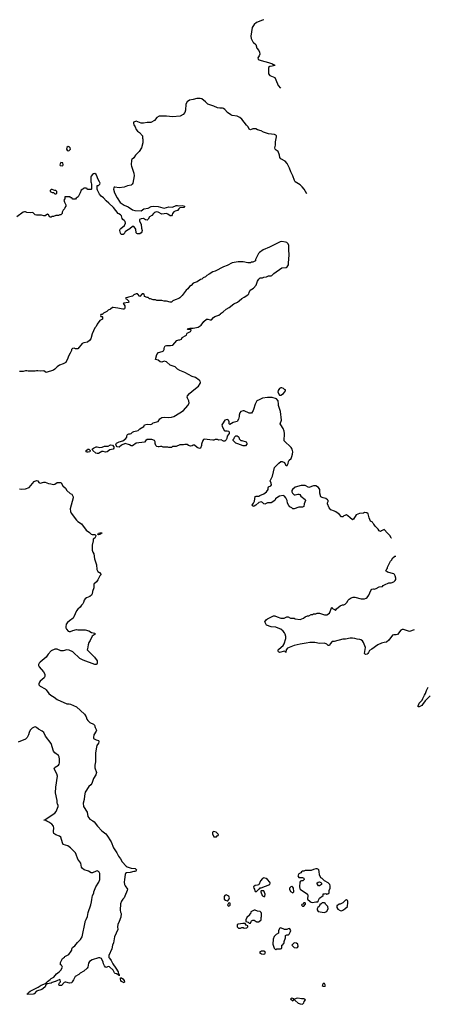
# Model space of a CAD drawing. Header units: inches. Extents: x 2348423 to 2474978, y 460702 to 613625.
# Tile 62 of 113: x 2436153 to 2442912, y 528638 to 544838. Entities that reach past the tile are written whole.
import ezdxf

# ---------------------------------------------------------------- set-up
doc = ezdxf.new("R2010")
doc.units = ezdxf.units.IN
doc.header["$MEASUREMENT"] = 0
for name, color, linetype in [('C4532', 7, 'Continuous'), ('C4533', 7, 'Continuous'), ('C4534', 7, 'Continuous'), ('C4542', 7, 'Continuous'), ('C4543', 7, 'Continuous'), ('C4544', 7, 'Continuous')]:
    doc.layers.add(name, color=color, linetype=linetype)

msp = doc.modelspace()

# ---------------------------------------------------------------- linework, layer by layer
at = {"layer": 'C4532', "color": 5}
for points, elevation in [([(2437788, 530000), (2437767, 529950), (2437763, 529910), (2437766, 529870), (2437713, 529750), (2437697, 529650), (2437683, 529610), (2437671, 529549), (2437619, 529441), (2437622, 529410), (2437630, 529395), (2437657, 529357), (2437684, 529304), (2437735, 529235), (2437774, 529170), (2437781, 529141), (2437791, 529129), (2437791, 529109), (2437787, 529127), (2437770, 529125), (2437757, 529137), (2437726, 529146), (2437715, 529155), (2437690, 529197), (2437630, 529255), (2437610, 529258), (2437590, 529248), (2437570, 529246), (2437549, 529269), (2437530, 529306), (2437528, 529330), (2437498, 529390), (2437470, 529402), (2437450, 529402), (2437348, 529372), (2437300, 529340), (2437283, 529317), (2437275, 529250), (2437265, 529230), (2437210, 529185), (2437150, 529153), (2437124, 529130), (2437067, 529093), (2437040, 529040), (2437018, 529010), (2437010, 528989), (2436974, 528986), (2436910, 529003), (2436899, 529001), (2436883, 528997), (2436839, 528950), (2436830, 528945), (2436810, 528945), (2436802, 528950), (2436798, 528970), (2436807, 528993), (2436826, 529010), (2436822, 529042), (2436810, 529046), (2436802, 529038), (2436774, 529030), (2436745, 529015), (2436735, 529015), (2436690, 528998), (2436673, 528987), (2436603, 528977), (2436584, 528956), (2436572, 528928), (2436540, 528900), (2436516, 528884), (2436430, 528853), (2436390, 528813), (2436375, 528805), (2436282, 528802), (2436278, 528810), (2436287, 528813), (2436297, 528830), (2436328, 528852), (2436458, 528922), (2436505, 528955), (2436580, 528980), (2436609, 529011), (2436655, 529045), (2436670, 529062), (2436713, 529087), (2436760, 529140), (2436802, 529170), (2436830, 529198), (2436858, 529250), (2436842, 529282), (2436826, 529290), (2436827, 529327), (2436858, 529390), (2436888, 529412), (2436896, 529424), (2436960, 529460), (2437002, 529510), (2437009, 529530), (2437009, 529550), (2437022, 529570), (2437060, 529600), (2437106, 529654), (2437156, 529704), (2437179, 529750), (2437229, 529991), (2437233, 530000)], 60), ([(2439878, 530000), (2439878, 529998), (2439912, 529992), (2439930, 529974), (2439950, 529974), (2439963, 530000)], 80)]:
    msp.add_lwpolyline(points, dxfattribs=dict(at, elevation=elevation))
for points, elevation in [([(2439828, 529968), (2439750, 529957), (2439732, 529950), (2439733, 529913), (2439753, 529893), (2439790, 529892), (2439810, 529902), (2439830, 529902), (2439850, 529892), (2439890, 529894), (2439906, 529910), (2439906, 529930), (2439882, 529942), (2439867, 529967)], 80), ([(2437870, 528990), (2437830, 529015), (2437818, 529030), (2437810, 529050), (2437810, 529074), (2437830, 529074), (2437850, 529057), (2437870, 529030), (2437878, 529002)], 60)]:
    msp.add_lwpolyline(points, close=True, dxfattribs=dict(at, elevation=elevation))
at = {"layer": 'C4533', "color": 5}
for points, elevation in [([(2437525, 540000), (2437513, 539987), (2437490, 539986), (2437485, 539970), (2437490, 539954), (2437510, 539954), (2437514, 539950), (2437514, 539910), (2437470, 539888), (2437431, 539830), (2437411, 539790), (2437391, 539769), (2437348, 539672), (2437324, 539590), (2437302, 539558), (2437270, 539533), (2437210, 539524), (2437182, 539510), (2437110, 539422), (2437070, 539422), (2437050, 539433), (2437025, 539430), (2437006, 539410), (2437005, 539395), (2436985, 539350), (2436957, 539303), (2436946, 539270), (2436910, 539198), (2436866, 539174), (2436810, 539154), (2436771, 539129), (2436734, 539086), (2436710, 539074), (2436590, 539035), (2436550, 539062), (2436490, 539055), (2436450, 539062), (2436430, 539062), (2436410, 539055), (2436290, 539055), (2436270, 539062), (2436250, 539062), (2436211, 539049), (2436150, 539049)], 60), ([(2440000, 538425), (2439994, 538406), (2439970, 538366), (2439958, 538362), (2439930, 538364), (2439850, 538404), (2439830, 538404), (2439792, 538390), (2439778, 538370), (2439765, 538330), (2439765, 538310), (2439755, 538265), (2439731, 538229), (2439667, 538213), (2439610, 538178), (2439602, 538190), (2439600, 538220), (2439588, 538250), (2439570, 538259), (2439530, 538249), (2439491, 538190), (2439483, 538170), (2439486, 538150), (2439520, 538080), (2439532, 538072), (2439570, 538076), (2439594, 538070), (2439602, 538050), (2439602, 538030), (2439582, 538010), (2439570, 537986), (2439565, 537950), (2439550, 537928), (2439530, 537906), (2439510, 537906), (2439470, 537924), (2439430, 537921), (2439410, 537929), (2439371, 537929), (2439350, 537922), (2439330, 537922), (2439190, 537937), (2439178, 537930), (2439168, 537912), (2439148, 537852), (2439146, 537830), (2439131, 537790), (2439110, 537782), (2439077, 537797), (2439030, 537839), (2439010, 537839), (2438990, 537829), (2438964, 537824), (2438934, 537834), (2438910, 537848), (2438870, 537848), (2438850, 537842), (2438790, 537844), (2438730, 537817), (2438670, 537817), (2438650, 537802), (2438610, 537798), (2438590, 537806), (2438513, 537807), (2438490, 537818), (2438470, 537818), (2438450, 537808), (2438430, 537808), (2438410, 537818), (2438395, 537835), (2438383, 537863), (2438382, 537890), (2438373, 537913), (2438329, 537929), (2438292, 537932), (2438250, 537929), (2438230, 537914), (2438210, 537889), (2438070, 537869), (2438010, 537829), (2437990, 537829), (2437962, 537842), (2437890, 537863), (2437830, 537836), (2437790, 537807), (2437758, 537810), (2437739, 537830), (2437735, 537850), (2437749, 537871), (2437789, 537891), (2437849, 537911), (2437898, 537950), (2437915, 537970), (2437918, 537990), (2437930, 538012), (2437950, 538022), (2437970, 538022), (2437990, 538031), (2438009, 538051), (2438030, 538061), (2438102, 538078), (2438130, 538105), (2438195, 538145), (2438210, 538172), (2438250, 538185), (2438310, 538178), (2438332, 538188), (2438350, 538205), (2438430, 538225), (2438462, 538270), (2438490, 538291), (2438544, 538296), (2438610, 538293), (2438650, 538297), (2438690, 538311), (2438790, 538368), (2438849, 538410), (2438919, 538490), (2438944, 538530), (2438937, 538570), (2438914, 538610), (2438909, 538630), (2438914, 538650), (2438950, 538690), (2438990, 538727), (2439095, 538810), (2439122, 538850), (2439128, 538870), (2439122, 538890), (2439108, 538910), (2439049, 538950), (2438990, 538969), (2438870, 539036), (2438790, 539064), (2438749, 539090), (2438710, 539124), (2438630, 539154), (2438569, 539210), (2438530, 539222), (2438490, 539202), (2438468, 539209), (2438430, 539234), (2438390, 539249), (2438408, 539330), (2438440, 539360), (2438500, 539380), (2438518, 539390), (2438529, 539410), (2438529, 539430), (2438535, 539450), (2438548, 539470), (2438570, 539475), (2438635, 539475), (2438675, 539485), (2438742, 539558), (2438770, 539571), (2438789, 539571), (2438816, 539584), (2438830, 539612), (2438890, 539642), (2438898, 539650), (2438902, 539670), (2438910, 539682), (2438966, 539710), (2438978, 539730), (2438975, 539735), (2438920, 539740), (2438908, 539750), (2438956, 539764), (2439010, 539761), (2439090, 539779), (2439139, 539810), (2439184, 539870), (2439230, 539911), (2439250, 539911), (2439290, 539899), (2439310, 539898), (2439343, 539937), (2439365, 539955), (2439430, 539976), (2439457, 540000)], 60), ([(2436150, 537119), (2436186, 537114), (2436250, 537118), (2436310, 537141), (2436390, 537241), (2436430, 537256), (2436450, 537251), (2436470, 537222), (2436490, 537211), (2436550, 537231), (2436570, 537231), (2436630, 537205), (2436664, 537204), (2436710, 537192), (2436730, 537198), (2436770, 537222), (2436830, 537222), (2436838, 537218), (2436862, 537170), (2436905, 537130), (2436931, 537090), (2436984, 537044), (2437011, 537030), (2437025, 537010), (2437031, 536990), (2437031, 536970), (2436985, 536790), (2436988, 536748), (2437001, 536721), (2437090, 536602), (2437110, 536582), (2437170, 536542), (2437250, 536438), (2437302, 536402), (2437330, 536372), (2437346, 536366), (2437390, 536366), (2437406, 536350), (2437403, 536330), (2437390, 536309), (2437365, 536290), (2437364, 536264), (2437346, 536190), (2437345, 536110), (2437355, 536075), (2437371, 536051), (2437385, 535970), (2437418, 535870), (2437422, 535790), (2437440, 535760), (2437464, 535744), (2437492, 535710), (2437472, 535690), (2437440, 535620), (2437418, 535590), (2437372, 535550), (2437371, 535490), (2437351, 535429), (2437346, 535390), (2437336, 535370), (2437310, 535349), (2437254, 535326), (2437231, 535309), (2437215, 535285), (2437205, 535250), (2437190, 535228), (2437170, 535208), (2437146, 535174), (2437110, 535142), (2437086, 535110), (2437047, 535013), (2437031, 534990), (2436971, 534950), (2436939, 534921), (2436919, 534890), (2436913, 534850), (2436914, 534830), (2436923, 534810), (2436950, 534779), (2436970, 534771), (2436990, 534771), (2437030, 534791), (2437090, 534805), (2437110, 534798), (2437230, 534798), (2437290, 534785), (2437337, 534757), (2437390, 534742), (2437396, 534730), (2437347, 534693), (2437315, 534625), (2437291, 534590), (2437278, 534550), (2437271, 534489), (2437262, 534470), (2437386, 534350), (2437427, 534290), (2437431, 534249), (2437423, 534237), (2437412, 534230), (2437390, 534230), (2437199, 534299), (2437145, 534330), (2437030, 534436), (2436970, 534466), (2436930, 534469), (2436870, 534453), (2436850, 534453), (2436830, 534456), (2436770, 534479), (2436750, 534483), (2436730, 534479), (2436670, 534455), (2436621, 534399), (2436590, 534349), (2436491, 534270), (2436471, 534250), (2436461, 534230), (2436463, 534210), (2436471, 534190), (2436544, 534110), (2436565, 534070), (2436568, 534050), (2436565, 534030), (2436554, 534010), (2436490, 533955), (2436479, 533941), (2436468, 533912), (2436470, 533894), (2436491, 533870), (2436570, 533828), (2436590, 533810), (2436632, 533752), (2436663, 533723), (2436718, 533690), (2436770, 533651), (2436930, 533584), (2436970, 533583), (2436990, 533577), (2437088, 533530), (2437220, 533410), (2437246, 533370), (2437258, 533330), (2437272, 533310), (2437310, 533277), (2437367, 533250), (2437387, 533230), (2437395, 533195), (2437418, 533150), (2437411, 533130), (2437376, 533070), (2437366, 533030), (2437370, 533014), (2437410, 532991), (2437450, 532976), (2437456, 532970), (2437457, 532957), (2437450, 532935), (2437424, 532896), (2437416, 532870), (2437403, 532777), (2437402, 532630), (2437391, 532570), (2437389, 532530), (2437417, 532450), (2437408, 532412), (2437366, 532354), (2437342, 532270), (2437325, 532250), (2437290, 532220), (2437230, 532130), (2437219, 532070), (2437216, 532010), (2437197, 531950), (2437201, 531890), (2437261, 531801), (2437277, 531730), (2437290, 531704), (2437310, 531682), (2437358, 531658), (2437380, 531640), (2437434, 531570), (2437506, 531490), (2437570, 531442), (2437590, 531419), (2437658, 531310), (2437695, 531210), (2437752, 531132), (2437777, 531077), (2437815, 531030), (2437841, 530981), (2437908, 530910), (2437921, 530901), (2437990, 530880), (2438052, 530870), (2438076, 530850), (2438066, 530830), (2438050, 530821), (2438030, 530821), (2437970, 530804), (2437910, 530802), (2437896, 530790), (2437890, 530775), (2437876, 530690), (2437875, 530650), (2437880, 530610), (2437888, 530590), (2437925, 530530), (2437923, 530510), (2437884, 530416), (2437871, 530389), (2437850, 530369), (2437830, 530335), (2437813, 530290), (2437808, 530188), (2437814, 530154), (2437825, 530130), (2437816, 530070), (2437788, 530000)], 60), ([(2440000, 536832), (2439988, 536830), (2439982, 536850), (2440000, 536884)], 60), ([(2437233, 530000), (2437245, 530035), (2437270, 530082), (2437281, 530150), (2437326, 530274), (2437337, 530323), (2437338, 530362), (2437349, 530430), (2437374, 530466), (2437375, 530490), (2437405, 530570), (2437455, 530650), (2437472, 530690), (2437472, 530790), (2437463, 530810), (2437450, 530823), (2437430, 530832), (2437410, 530829), (2437350, 530802), (2437330, 530801), (2437287, 530827), (2437212, 530852), (2437186, 530870), (2437170, 530895), (2437159, 530959), (2437110, 531026), (2437085, 531105), (2437072, 531132), (2436992, 531212), (2436946, 531246), (2436869, 531270), (2436857, 531297), (2436829, 531390), (2436806, 531406), (2436747, 531427), (2436715, 531450), (2436709, 531470), (2436709, 531489), (2436716, 531536), (2436708, 531570), (2436680, 531600), (2436635, 531635), (2436598, 531650), (2436570, 531669), (2436548, 531670), (2436570, 531671), (2436589, 531691), (2436730, 531785), (2436754, 531810), (2436789, 531890), (2436789, 531910), (2436774, 531934), (2436770, 531950), (2436768, 531990), (2436745, 532115), (2436747, 532210), (2436775, 532390), (2436765, 532430), (2436721, 532510), (2436729, 532530), (2436739, 532541), (2436790, 532574), (2436802, 532590), (2436808, 532612), (2436809, 532670), (2436803, 532710), (2436793, 532730), (2436730, 532776), (2436710, 532804), (2436669, 532930), (2436577, 533050), (2436550, 533110), (2436524, 533130), (2436464, 533164), (2436430, 533192), (2436410, 533201), (2436390, 533200), (2436358, 533182), (2436328, 533150), (2436307, 533110), (2436296, 533070), (2436277, 533030), (2436250, 532999), (2436130, 532952)], 60), ([(2440000, 530181), (2439958, 530162), (2439953, 530127), (2439938, 530122), (2439933, 530107), (2439890, 530066), (2439874, 530030), (2439878, 530000)], 80), ([(2439963, 530000), (2439969, 530011), (2439990, 530025), (2440000, 530023)], 80)]:
    msp.add_lwpolyline(points, dxfattribs=dict(at, elevation=elevation))
for points, elevation in [([(2439792, 537912), (2439808, 537912), (2439882, 537890), (2439894, 537870), (2439893, 537853), (2439870, 537828), (2439830, 537828), (2439742, 537862), (2439709, 537870), (2439667, 537913), (2439666, 537930), (2439686, 537950), (2439688, 537972), (2439708, 537992), (2439734, 537990), (2439750, 537982), (2439758, 537970), (2439764, 537944)], 60), ([(2437280, 537720), (2437261, 537721), (2437249, 537730), (2437249, 537750), (2437262, 537758), (2437270, 537771), (2437291, 537771), (2437314, 537750), (2437310, 537729)], 60), ([(2437563, 537723), (2437526, 537734), (2437505, 537735), (2437450, 537703), (2437430, 537698), (2437405, 537705), (2437358, 537750), (2437346, 537770), (2437368, 537790), (2437410, 537811), (2437430, 537811), (2437470, 537801), (2437510, 537806), (2437550, 537821), (2437610, 537821), (2437650, 537844), (2437679, 537839), (2437703, 537810), (2437704, 537790), (2437690, 537770), (2437639, 537761), (2437593, 537727)], 60), ([(2437450, 536362), (2437438, 536370), (2437450, 536390), (2437470, 536397), (2437500, 536400), (2437505, 536390), (2437470, 536366)], 60), ([(2439350, 531482), (2439327, 531473), (2439324, 531444), (2439350, 531394), (2439390, 531394), (2439410, 531414), (2439422, 531418), (2439426, 531430), (2439386, 531470)], 80), ([(2439550, 530438), (2439530, 530428), (2439518, 530410), (2439521, 530370), (2439538, 530350), (2439570, 530339), (2439579, 530341), (2439598, 530362), (2439608, 530390), (2439595, 530415)], 80), ([(2439610, 530308), (2439590, 530302), (2439575, 530270), (2439590, 530251), (2439610, 530261), (2439616, 530270), (2439617, 530290)], 80)]:
    msp.add_lwpolyline(points, close=True, dxfattribs=dict(at, elevation=elevation))
at = {"layer": 'C4534', "color": 5}
for points, elevation in [([(2440000, 544741), (2439981, 544710), (2439959, 544570), (2439962, 544530), (2439990, 544472), (2440000, 544463)], 40), ([(2440000, 543040), (2439990, 543041), (2439950, 543027), (2439942, 543030), (2439930, 543039), (2439915, 543075), (2439885, 543105), (2439810, 543204), (2439779, 543230), (2439730, 543249), (2439650, 543264), (2439630, 543272), (2439574, 543314), (2439530, 543362), (2439510, 543375), (2439490, 543382), (2439450, 543382), (2439410, 543389), (2439350, 543415), (2439250, 543448), (2439209, 543489), (2439150, 543535), (2439123, 543543), (2439070, 543544), (2439010, 543525), (2438948, 543512), (2438911, 543489), (2438887, 543450), (2438881, 543350), (2438871, 543310), (2438844, 543276), (2438794, 543250), (2438670, 543241), (2438570, 543250), (2438450, 543249), (2438410, 543229), (2438370, 543182), (2438311, 543149), (2438250, 543148), (2438190, 543135), (2438150, 543138), (2438070, 543169), (2438030, 543155), (2438026, 543150), (2438026, 543130), (2438031, 543110), (2438053, 543073), (2438070, 543032), (2438090, 543005), (2438124, 542984), (2438174, 542930), (2438174, 542890), (2438182, 542870), (2438182, 542810), (2438158, 542730), (2438122, 542670), (2438062, 542610), (2438034, 542566), (2438000, 542540), (2437991, 542529), (2437989, 542450), (2437992, 542430), (2438034, 542314), (2438040, 542270), (2438024, 542210), (2438017, 542150), (2438007, 542133), (2437987, 542113), (2437930, 542104), (2437870, 542082), (2437790, 542073), (2437717, 542083), (2437710, 542082), (2437701, 542070), (2437699, 542050), (2437715, 541990), (2437755, 541910), (2437809, 541829), (2437870, 541788), (2437939, 541759), (2438010, 541712), (2438050, 541699), (2438150, 541693), (2438194, 541726), (2438270, 541739), (2438317, 541763), (2438350, 541771), (2438430, 541766), (2438510, 541742), (2438530, 541740), (2438610, 541761), (2438670, 541755), (2438730, 541780), (2438750, 541783), (2438770, 541775), (2438830, 541783), (2438872, 541770), (2438854, 541750), (2438790, 541742), (2438771, 541729), (2438750, 541698), (2438710, 541689), (2438690, 541679), (2438671, 541650), (2438664, 541630), (2438650, 541613), (2438630, 541609), (2438590, 541641), (2438570, 541649), (2438490, 541637), (2438430, 541669), (2438410, 541675), (2438390, 541674), (2438370, 541665), (2438353, 541650), (2438330, 541617), (2438288, 541592), (2438270, 541558), (2438250, 541542), (2438226, 541546), (2438190, 541569), (2438150, 541564), (2438126, 541550), (2438123, 541530), (2438151, 541471), (2438158, 541410), (2438171, 541370), (2438165, 541350), (2438150, 541329), (2438130, 541317), (2438110, 541313), (2438090, 541313), (2438080, 541320), (2438070, 541330), (2438063, 541390), (2438053, 541410), (2438030, 541434), (2438010, 541434), (2437965, 541395), (2437913, 541367), (2437891, 541350), (2437870, 541315), (2437855, 541305), (2437824, 541304), (2437810, 541326), (2437803, 541370), (2437809, 541390), (2437819, 541401), (2437876, 541450), (2437893, 541490), (2437890, 541519), (2437875, 541535), (2437849, 541550), (2437838, 541570), (2437829, 541610), (2437813, 541630), (2437783, 541643), (2437772, 541652), (2437696, 541750), (2437618, 541818), (2437577, 541857), (2437535, 541910), (2437496, 541936), (2437466, 541970), (2437436, 542036), (2437426, 542050), (2437426, 542110), (2437450, 542112), (2437460, 542120), (2437470, 542132), (2437475, 542150), (2437469, 542170), (2437441, 542221), (2437430, 542253), (2437410, 542289), (2437390, 542305), (2437370, 542302), (2437352, 542290), (2437330, 542266), (2437322, 542250), (2437322, 542170), (2437332, 542152), (2437334, 542130), (2437334, 542050), (2437330, 542046), (2437273, 542047), (2437266, 542050), (2437262, 542062), (2437250, 542066), (2437210, 542066), (2437194, 542050), (2437165, 542035), (2437151, 541990), (2437114, 541926), (2437080, 541900), (2437070, 541888), (2437030, 541886), (2437010, 541906), (2436990, 541906), (2436982, 541922), (2436970, 541926), (2436910, 541926), (2436898, 541922), (2436894, 541890), (2436882, 541870), (2436890, 541834), (2436914, 541790), (2436914, 541770), (2436894, 541750), (2436892, 541728), (2436870, 541706), (2436858, 541682), (2436852, 541670), (2436854, 541650), (2436832, 541628), (2436813, 541627), (2436790, 541618), (2436750, 541618), (2436710, 541598), (2436690, 541598), (2436670, 541589), (2436650, 541589), (2436630, 541626), (2436610, 541638), (2436571, 541609), (2436550, 541609), (2436510, 541624), (2436430, 541622), (2436408, 541630), (2436370, 541668), (2436330, 541662), (2436270, 541664), (2436250, 541675), (2436230, 541675), (2436210, 541669), (2436104, 541596)], 40), ([(2440000, 540853), (2439990, 540848), (2439970, 540848), (2439950, 540838), (2439910, 540838), (2439830, 540854), (2439750, 540855), (2439650, 540837), (2439570, 540794), (2439510, 540774), (2439370, 540699), (2439330, 540689), (2439270, 540649), (2439232, 540630), (2439212, 540610), (2439171, 540589), (2439152, 540570), (2439130, 540562), (2439074, 540526), (2439010, 540502), (2438974, 540466), (2438950, 540448), (2438922, 540410), (2438891, 540389), (2438830, 540302), (2438790, 540262), (2438770, 540249), (2438714, 540230), (2438674, 540210), (2438651, 540189), (2438630, 540189), (2438570, 540208), (2438530, 540208), (2438490, 540218), (2438410, 540218), (2438387, 540227), (2438348, 540228), (2438307, 540247), (2438288, 540248), (2438267, 540267), (2438250, 540268), (2438210, 540286), (2438206, 540290), (2438202, 540322), (2438190, 540326), (2438170, 540326), (2438130, 540286), (2438090, 540326), (2438070, 540328), (2438034, 540310), (2438011, 540289), (2437945, 540275), (2437930, 540266), (2437898, 540262), (2437894, 540250), (2437918, 540238), (2437942, 540210), (2437952, 540190), (2437937, 540183), (2437865, 540175), (2437854, 540170), (2437864, 540164), (2437882, 540130), (2437882, 540090), (2437877, 540083), (2437865, 540075), (2437850, 540074), (2437770, 540093), (2437690, 540104), (2437678, 540102), (2437650, 540078), (2437610, 540058), (2437585, 540035), (2437534, 540010), (2437525, 540000)], 60), ([(2439457, 540000), (2439469, 540010), (2439502, 540030), (2439550, 540076), (2439599, 540101), (2439679, 540161), (2439738, 540190), (2439768, 540210), (2439810, 540252), (2439850, 540271), (2439906, 540310), (2439926, 540330), (2439928, 540350), (2439948, 540390), (2440000, 540419)], 60)]:
    msp.add_lwpolyline(points, dxfattribs=dict(at, elevation=elevation))
at = {"layer": 'C4534', "color": 5, "elevation": 40}
for points in [[(2436950, 542754), (2436927, 542733), (2436923, 542710), (2436935, 542690), (2436950, 542683), (2436970, 542685), (2436988, 542710), (2436983, 542730), (2436970, 542746)], [(2436830, 542486), (2436814, 542450), (2436818, 542438), (2436850, 542434), (2436862, 542438), (2436866, 542450), (2436862, 542482)], [(2436690, 542046), (2436670, 542046), (2436654, 542030), (2436654, 542010), (2436690, 541994), (2436710, 541994), (2436730, 541974), (2436750, 541974), (2436762, 541978), (2436766, 541990), (2436766, 542010), (2436750, 542026), (2436730, 542026), (2436716, 542036)]]:
    msp.add_lwpolyline(points, close=True, dxfattribs=at)
at = {"layer": 'C4542', "color": 5, "elevation": 80}
msp.add_lwpolyline([(2440045, 530000), (2440050, 529997), (2440070, 529993), (2440090, 529997), (2440093, 530000)], dxfattribs=at)
for points in [[(2440450, 529895), (2440434, 529890), (2440412, 529850), (2440412, 529810), (2440374, 529786), (2440344, 529756), (2440326, 529710), (2440322, 529630), (2440344, 529564), (2440370, 529534), (2440388, 529552), (2440447, 529553), (2440462, 529558), (2440467, 529573), (2440468, 529612), (2440482, 529618), (2440490, 529634), (2440502, 529638), (2440507, 529653), (2440508, 529670), (2440529, 529730), (2440528, 529772), (2440550, 529782), (2440578, 529782), (2440590, 529794), (2440610, 529834), (2440615, 529855), (2440600, 529880), (2440590, 529888), (2440570, 529882), (2440550, 529869), (2440510, 529869)], [(2440670, 529648), (2440634, 529610), (2440670, 529572), (2440710, 529565), (2440728, 529572), (2440735, 529590), (2440730, 529626), (2440710, 529642)], [(2440175, 529515), (2440134, 529510), (2440102, 529490), (2440134, 529470), (2440170, 529465), (2440186, 529470), (2440198, 529490), (2440190, 529506)], [(2441170, 528978), (2441150, 528978), (2441134, 528950), (2441150, 528934), (2441170, 528934), (2441182, 528938), (2441186, 528950), (2441178, 528970)], [(2440630, 528739), (2440612, 528730), (2440650, 528694), (2440666, 528710), (2440666, 528730)], [(2440730, 528737), (2440705, 528735), (2440678, 528722), (2440674, 528710), (2440690, 528702), (2440738, 528658), (2440770, 528645), (2440810, 528638), (2440830, 528662), (2440837, 528683), (2440855, 528710), (2440843, 528723), (2440829, 528729), (2440790, 528729)]]:
    msp.add_lwpolyline(points, close=True, dxfattribs=at)
at = {"layer": 'C4543', "color": 5}
for points, elevation in [([(2440470, 538779), (2440450, 538779), (2440430, 538769), (2440410, 538738), (2440403, 538710), (2440430, 538662), (2440450, 538661), (2440493, 538687), (2440526, 538730), (2440526, 538750), (2440514, 538754), (2440498, 538770)], 60), ([(2441050, 530868), (2441030, 530868), (2440990, 530858), (2440950, 530842), (2440850, 530838), (2440830, 530826), (2440810, 530826), (2440790, 530818), (2440778, 530802), (2440750, 530786), (2440732, 530750), (2440750, 530722), (2440810, 530722), (2440830, 530712), (2440834, 530690), (2440814, 530670), (2440790, 530669), (2440777, 530663), (2440765, 530650), (2440758, 530570), (2440764, 530544), (2440772, 530530), (2440891, 530450), (2440896, 530430), (2440892, 530370), (2440932, 530330), (2440950, 530318), (2440970, 530312), (2441030, 530325), (2441050, 530322), (2441058, 530322), (2441068, 530332), (2441069, 530350), (2441090, 530382), (2441146, 530430), (2441147, 530453), (2441170, 530454), (2441190, 530462), (2441210, 530452), (2441227, 530453), (2441246, 530470), (2441248, 530512), (2441266, 530550), (2441266, 530590), (2441258, 530610), (2441230, 530638), (2441169, 530669), (2441130, 530708), (2441110, 530718), (2441089, 530770), (2441083, 530823), (2441075, 530850), (2441070, 530858)], 80), ([(2440170, 530719), (2440150, 530709), (2440115, 530670), (2440090, 530606), (2440070, 530598), (2440030, 530594), (2440002, 530570), (2440005, 530550), (2440018, 530530), (2440024, 530504), (2440030, 530494), (2440050, 530494), (2440090, 530534), (2440102, 530538), (2440110, 530554), (2440130, 530554), (2440268, 530610), (2440278, 530630), (2440269, 530650), (2440233, 530690), (2440210, 530707)], 80), ([(2440638, 530578), (2440630, 530578), (2440614, 530570), (2440594, 530550), (2440594, 530530), (2440610, 530494), (2440650, 530474), (2440666, 530490), (2440666, 530510), (2440658, 530530), (2440658, 530550), (2440650, 530566)], 80), ([(2441090, 530586), (2441070, 530588), (2441046, 530630), (2441066, 530650), (2441090, 530652), (2441110, 530642), (2441122, 530630), (2441122, 530610)], 80), ([(2440170, 530506), (2440130, 530506), (2440122, 530498), (2440122, 530490), (2440145, 530430), (2440150, 530422), (2440170, 530412), (2440190, 530414), (2440195, 530450)], 80), ([(2440850, 530306), (2440830, 530306), (2440813, 530287), (2440798, 530282), (2440794, 530270), (2440810, 530254), (2440830, 530254), (2440856, 530284), (2440858, 530290)], 80), ([(2441170, 530306), (2441130, 530306), (2441112, 530288), (2441094, 530286), (2441094, 530274), (2441082, 530250), (2441062, 530230), (2441052, 530210), (2441052, 530190), (2441065, 530165), (2441132, 530152), (2441170, 530151), (2441190, 530158), (2441209, 530171), (2441228, 530210), (2441226, 530250), (2441187, 530287), (2441182, 530302)], 80), ([(2441530, 530358), (2441514, 530350), (2441471, 530309), (2441430, 530288), (2441413, 530287), (2441386, 530266), (2441374, 530266), (2441372, 530230), (2441390, 530205), (2441430, 530181), (2441450, 530178), (2441470, 530185), (2441506, 530210), (2441546, 530250), (2441546, 530270), (2441555, 530290), (2441555, 530330), (2441550, 530346), (2441536, 530356)], 80)]:
    msp.add_lwpolyline(points, close=True, dxfattribs=dict(at, elevation=elevation))
for points, elevation in [([(2440000, 536884), (2440019, 536919), (2440029, 536991), (2440044, 536996), (2440090, 536998), (2440108, 537010), (2440170, 537036), (2440215, 537070), (2440242, 537110), (2440243, 537137), (2440250, 537154), (2440286, 537170), (2440296, 537184), (2440295, 537210), (2440275, 537250), (2440312, 537328), (2440349, 537470), (2440416, 537544), (2440450, 537571), (2440471, 537571), (2440510, 537554), (2440530, 537514), (2440545, 537505), (2440554, 537506), (2440570, 537534), (2440578, 537570), (2440588, 537590), (2440619, 537621), (2440634, 537650), (2440644, 537690), (2440649, 537730), (2440637, 537770), (2440620, 537800), (2440509, 537910), (2440504, 537950), (2440514, 537990), (2440514, 538030), (2440509, 538070), (2440489, 538110), (2440449, 538170), (2440442, 538190), (2440462, 538250), (2440444, 538390), (2440415, 538490), (2440415, 538530), (2440408, 538552), (2440408, 538568), (2440378, 538598), (2440310, 538624), (2440230, 538624), (2440150, 538609), (2440097, 538583), (2440054, 538570), (2440027, 538510), (2440000, 538425)], 60), ([(2442274, 536305), (2442270, 536306), (2442250, 536346), (2442220, 536380), (2442206, 536390), (2442150, 536448), (2442130, 536442), (2442110, 536426), (2442090, 536418), (2442068, 536430), (2442053, 536453), (2442005, 536505), (2441980, 536540), (2441969, 536549), (2441958, 536570), (2441928, 536590), (2441903, 536643), (2441890, 536706), (2441867, 536727), (2441830, 536728), (2441810, 536718), (2441745, 536715), (2441690, 536689), (2441650, 536618), (2441630, 536608), (2441588, 536650), (2441530, 536689), (2441490, 536675), (2441470, 536658), (2441450, 536658), (2441410, 536702), (2441359, 536739), (2441333, 536753), (2441275, 536775), (2441246, 536806), (2441222, 536870), (2441218, 536890), (2441228, 536910), (2441228, 536930), (2441220, 536940), (2441190, 536962), (2441150, 536974), (2441130, 536975), (2441109, 536989), (2441094, 537046), (2441096, 537090), (2441093, 537110), (2441070, 537141), (2441030, 537168), (2440990, 537171), (2440910, 537141), (2440850, 537172), (2440787, 537173), (2440690, 537146), (2440643, 537110), (2440635, 537090), (2440635, 537070), (2440643, 537050), (2440658, 537030), (2440670, 537021), (2440690, 537018), (2440730, 537032), (2440750, 537034), (2440764, 537024), (2440780, 537000), (2440850, 536942), (2440856, 536930), (2440835, 536870), (2440831, 536830), (2440810, 536819), (2440750, 536818), (2440670, 536789), (2440649, 536789), (2440630, 536808), (2440602, 536822), (2440585, 536845), (2440562, 536882), (2440555, 536930), (2440536, 536970), (2440510, 536999), (2440490, 537009), (2440430, 536996), (2440388, 536972), (2440366, 536954), (2440350, 536929), (2440290, 536889), (2440230, 536889), (2440190, 536869), (2440170, 536875), (2440150, 536895), (2440130, 536905), (2440088, 536892), (2440038, 536850), (2440010, 536834), (2440000, 536832)], 60), ([(2442645, 534797), (2442570, 534773), (2442470, 534805), (2442450, 534803), (2442428, 534792), (2442370, 534725), (2442350, 534717), (2442310, 534719), (2442290, 534709), (2442231, 534630), (2442190, 534595), (2442150, 534593), (2442110, 534581), (2442047, 534553), (2441950, 534479), (2441910, 534458), (2441894, 534426), (2441881, 534410), (2441870, 534399), (2441850, 534393), (2441838, 534398), (2441830, 534410), (2441843, 534510), (2441814, 534590), (2441796, 534616), (2441770, 534635), (2441750, 534642), (2441710, 534644), (2441670, 534659), (2441630, 534665), (2441590, 534664), (2441515, 534645), (2441470, 534644), (2441330, 534609), (2441295, 534605), (2441266, 534570), (2441250, 534542), (2441230, 534542), (2441206, 534566), (2441170, 534579), (2441090, 534574), (2441010, 534593), (2440928, 534592), (2440870, 534579), (2440770, 534564), (2440670, 534539), (2440562, 534498), (2440538, 534470), (2440532, 534428), (2440526, 534430), (2440522, 534442), (2440510, 534446), (2440430, 534429), (2440415, 534435), (2440409, 534450), (2440409, 534469), (2440417, 534483), (2440490, 534543), (2440509, 534570), (2440535, 534655), (2440534, 534690), (2440524, 534730), (2440514, 534750), (2440490, 534779), (2440450, 534809), (2440410, 534829), (2440370, 534841), (2440290, 534849), (2440216, 534876), (2440189, 534930), (2440214, 534970), (2440230, 534983), (2440330, 535032), (2440350, 535032), (2440391, 535011), (2440450, 534991), (2440508, 534992), (2440550, 535011), (2440570, 535012), (2440613, 534993), (2440670, 534992), (2440690, 534982), (2440770, 534972), (2440826, 534990), (2440850, 535014), (2440888, 535032), (2440910, 535032), (2440950, 535052), (2440970, 535052), (2440990, 535062), (2441030, 535062), (2441052, 535072), (2441088, 535072), (2441170, 535045), (2441210, 535045), (2441250, 535072), (2441290, 535172), (2441302, 535150), (2441335, 535135), (2441350, 535118), (2441370, 535145), (2441430, 535192), (2441469, 535211), (2441490, 535212), (2441510, 535222), (2441538, 535250), (2441558, 535290), (2441575, 535305), (2441610, 535325), (2441643, 535337), (2441670, 535338), (2441771, 535311), (2441830, 535311), (2441857, 535323), (2441870, 535331), (2441899, 535370), (2441933, 535447), (2441950, 535471), (2441970, 535476), (2441990, 535471), (2442020, 535480), (2442070, 535505), (2442126, 535510), (2442138, 535530), (2442158, 535542), (2442230, 535571), (2442270, 535571), (2442310, 535587), (2442334, 535610), (2442345, 535630), (2442345, 535650), (2442336, 535690), (2442325, 535710), (2442310, 535721), (2442206, 535746), (2442178, 535770), (2442196, 535804), (2442206, 535810), (2442206, 535830), (2442258, 535930), (2442274, 535946), (2442296, 535984), (2442326, 536010), (2442345, 536013)], 60), ([(2442912, 533714), (2442828, 533632), (2442785, 533570), (2442770, 533555), (2442730, 533530), (2442714, 533534), (2442712, 533550), (2442722, 533578), (2442729, 533591), (2442776, 533644), (2442791, 533669), (2442815, 533725), (2442833, 533750), (2442850, 533802), (2442876, 533858)], 60), ([(2440093, 530000), (2440128, 530030), (2440128, 530068), (2440135, 530085), (2440135, 530130), (2440128, 530148), (2440110, 530166), (2440069, 530169), (2440030, 530186), (2440010, 530186), (2440000, 530181)], 80), ([(2440000, 530023), (2440010, 530021), (2440045, 530000)], 80)]:
    msp.add_lwpolyline(points, dxfattribs=dict(at, elevation=elevation))
at = {"layer": 'C4544', "color": 5}
for points, elevation in [([(2440171, 544838), (2440150, 544833), (2440050, 544790), (2440010, 544758), (2440000, 544741)], 40), ([(2440000, 544463), (2440038, 544430), (2440059, 544370), (2440090, 544330), (2440103, 544303), (2440106, 544270), (2440096, 544244), (2440072, 544210), (2440077, 544190), (2440097, 544177), (2440126, 544166), (2440250, 544134), (2440315, 544110), (2440337, 544097), (2440355, 544093)], 40), ([(2440357, 544086), (2440308, 544072), (2440270, 544066), (2440250, 544052), (2440246, 544030), (2440249, 543950), (2440270, 543919), (2440350, 543885), (2440370, 543850), (2440410, 543758), (2440448, 543713)], 40), ([(2440877, 541971), (2440833, 542050), (2440804, 542090), (2440770, 542120), (2440690, 542170), (2440675, 542195), (2440650, 542270), (2440616, 542336), (2440596, 542396), (2440553, 542473), (2440521, 542510), (2440449, 542549), (2440437, 542570), (2440429, 542610), (2440410, 542668), (2440373, 542693), (2440359, 542710), (2440353, 542730), (2440365, 542775), (2440361, 542830), (2440379, 542910), (2440379, 542930), (2440370, 542939), (2440349, 542949), (2440250, 542962), (2440166, 542986), (2440129, 543009), (2440070, 543024), (2440040, 543040), (2440000, 543040)], 40), ([(2440000, 540419), (2440000, 540420), (2440048, 540470), (2440070, 540534), (2440088, 540570), (2440110, 540592), (2440150, 540592), (2440170, 540602), (2440215, 540605), (2440250, 540622), (2440290, 540622), (2440306, 540630), (2440336, 540664), (2440466, 540754), (2440538, 540762), (2440558, 540770), (2440575, 540805), (2440579, 540830), (2440586, 540970), (2440581, 541050), (2440583, 541123), (2440570, 541148), (2440548, 541170), (2440530, 541179), (2440470, 541189), (2440438, 541182), (2440266, 541094), (2440162, 541050), (2440102, 541010), (2440082, 540990), (2440032, 540890), (2440032, 540870), (2440000, 540853)], 60)]:
    msp.add_lwpolyline(points, dxfattribs=dict(at, elevation=elevation))

doc.saveas('drawing.dxf')
